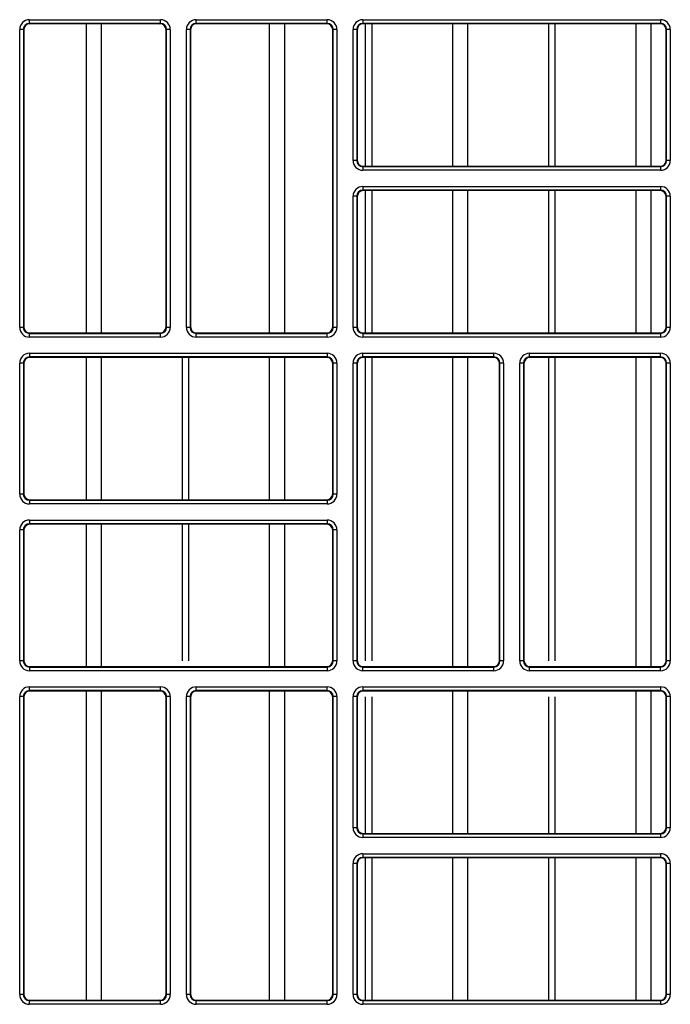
# Model space of a CAD drawing. Header units: millimetres. Extents: x 70863 to 97198, y -18528 to 3008.
# Tile 87 of 148: x 86915.86 to 86921.33, y -6624.82 to -6616.56. Entities that reach past the tile are written whole.
import ezdxf

# ---------------------------------------------------------------- set-up
doc = ezdxf.new("R2010")
doc.units = ezdxf.units.MM
doc.layers.add('wod-kan-hvac', color=3, linetype='Continuous')

# ---------------------------------------------------------------- blocks, each defined once
blk = doc.blocks.new('PY3_panel')
at = {"color": 0, "linetype": 'ByBlock', "lineweight": 25}
for p, q in [((395.451, 302.853), (395.451, 303.16)), ((395.451, 303.16), (406.445, 303.16)), ((406.445, 302.853), (406.445, 303.16)), ((409.441, 302.853), (409.441, 303.16)), ((409.441, 303.16), (420.435, 303.16)), ((420.435, 302.853), (420.435, 303.16)), ((423.431, 303.16), (448.415, 303.16)), ((423.431, 303.16), (423.431, 302.853)), ((448.415, 303.16), (448.415, 302.853)), ((394.939, 302.34), (394.631, 302.34)), ((394.631, 277.356), (394.631, 302.34)), ((394.939, 302.34), (394.939, 277.356)), ((394.978, 302.301), (394.939, 302.34)), ((394.978, 302.301), (394.978, 277.396)), ((406.445, 302.853), (395.451, 302.853)), ((395.451, 302.853), (395.491, 302.813)), ((406.406, 302.813), (395.491, 302.813)), ((400.238, 276.883), (400.238, 302.813)), ((401.505, 276.883), (401.505, 302.813)), ((406.406, 302.813), (406.445, 302.853)), ((406.958, 302.34), (406.918, 302.301)), ((406.918, 277.396), (406.918, 302.301)), ((406.958, 277.356), (406.958, 302.34)), ((407.265, 302.34), (406.958, 302.34)), ((407.265, 302.34), (407.265, 277.356)), ((408.929, 302.34), (408.621, 302.34)), ((408.621, 277.356), (408.621, 302.34)), ((408.929, 302.34), (408.929, 277.356)), ((408.968, 302.301), (408.929, 302.34)), ((408.968, 302.301), (408.968, 277.396)), ((420.435, 302.853), (409.441, 302.853)), ((409.441, 302.853), (409.48, 302.813)), ((420.396, 302.813), (409.48, 302.813)), ((415.611, 276.883), (415.611, 302.813)), ((416.879, 276.883), (416.879, 302.813)), ((420.396, 302.813), (420.435, 302.853)), ((420.948, 302.34), (420.908, 302.301)), ((420.908, 277.396), (420.908, 302.301)), ((421.255, 302.34), (420.948, 302.34)), ((420.948, 277.356), (420.948, 302.34)), ((421.255, 302.34), (421.255, 277.356)), ((422.611, 291.346), (422.611, 302.34)), ((422.919, 302.34), (422.611, 302.34)), ((422.919, 302.34), (422.919, 291.346)), ((422.958, 302.301), (422.919, 302.34)), ((422.958, 302.301), (422.958, 291.385)), ((448.415, 302.853), (423.431, 302.853)), ((423.431, 302.853), (423.47, 302.813)), ((448.376, 302.813), (423.47, 302.813)), ((423.66, 290.873), (423.66, 302.813)), ((424.203, 290.873), (424.203, 302.813)), ((430.985, 290.873), (430.985, 302.813)), ((432.252, 290.873), (432.252, 302.813)), ((439.034, 290.873), (439.034, 302.813)), ((439.577, 290.873), (439.577, 302.813)), ((446.358, 290.873), (446.358, 302.813)), ((447.626, 290.873), (447.626, 302.813)), ((448.376, 302.813), (448.415, 302.853)), ((448.927, 302.34), (448.888, 302.301)), ((448.888, 291.385), (448.888, 302.301)), ((448.927, 291.346), (448.927, 302.34)), ((449.235, 302.34), (448.927, 302.34)), ((449.235, 302.34), (449.235, 291.346)), ((422.919, 291.346), (422.611, 291.346)), ((422.919, 291.346), (422.958, 291.385)), ((423.47, 290.873), (423.431, 290.834)), ((423.431, 290.834), (448.415, 290.834)), ((423.431, 290.834), (423.431, 290.526)), ((423.47, 290.873), (448.376, 290.873)), ((448.415, 290.834), (448.376, 290.873)), ((448.415, 290.834), (448.415, 290.526)), ((448.888, 291.385), (448.927, 291.346)), ((449.235, 291.346), (448.927, 291.346)), ((448.415, 290.526), (423.431, 290.526)), ((423.431, 289.17), (448.415, 289.17)), ((423.431, 289.17), (423.431, 288.863)), ((448.415, 289.17), (448.415, 288.863)), ((422.611, 277.356), (422.611, 288.35)), ((422.919, 288.35), (422.611, 288.35)), ((422.919, 288.35), (422.919, 277.356)), ((422.958, 288.311), (422.919, 288.35)), ((422.958, 288.311), (422.958, 277.396)), ((448.415, 288.863), (423.431, 288.863)), ((423.431, 288.863), (423.47, 288.823)), ((448.376, 288.823), (423.47, 288.823)), ((423.66, 276.883), (423.66, 288.823)), ((424.203, 276.883), (424.203, 288.823)), ((430.985, 276.883), (430.985, 288.823)), ((432.252, 276.883), (432.252, 288.823)), ((439.034, 276.883), (439.034, 288.823)), ((439.577, 276.883), (439.577, 288.823)), ((446.358, 276.883), (446.358, 288.823)), ((447.626, 276.883), (447.626, 288.823)), ((448.376, 288.823), (448.415, 288.863)), ((448.927, 288.35), (448.888, 288.311)), ((448.888, 277.396), (448.888, 288.311)), ((448.927, 277.356), (448.927, 288.35)), ((449.235, 288.35), (448.927, 288.35)), ((449.235, 288.35), (449.235, 277.356)), ((394.939, 277.356), (394.631, 277.356)), ((394.939, 277.356), (394.978, 277.396)), ((395.491, 276.883), (395.451, 276.844)), ((395.451, 276.536), (395.451, 276.844)), ((395.451, 276.844), (406.445, 276.844)), ((395.491, 276.883), (406.406, 276.883)), ((406.445, 276.844), (406.406, 276.883)), ((406.445, 276.536), (406.445, 276.844)), ((406.918, 277.396), (406.958, 277.356)), ((407.265, 277.356), (406.958, 277.356)), ((408.929, 277.356), (408.621, 277.356)), ((408.929, 277.356), (408.968, 277.396)), ((409.48, 276.883), (409.441, 276.844)), ((409.441, 276.536), (409.441, 276.844)), ((409.441, 276.844), (420.435, 276.844)), ((409.48, 276.883), (420.396, 276.883)), ((420.435, 276.844), (420.396, 276.883)), ((420.435, 276.536), (420.435, 276.844)), ((420.908, 277.396), (420.948, 277.356)), ((421.255, 277.356), (420.948, 277.356)), ((422.919, 277.356), (422.611, 277.356)), ((422.919, 277.356), (422.958, 277.396)), ((423.47, 276.883), (423.431, 276.844)), ((423.431, 276.844), (423.431, 276.536)), ((423.431, 276.844), (448.415, 276.844)), ((423.47, 276.883), (448.376, 276.883)), ((448.415, 276.844), (448.376, 276.883)), ((448.415, 276.844), (448.415, 276.536)), ((448.888, 277.396), (448.927, 277.356)), ((449.235, 277.356), (448.927, 277.356)), ((406.445, 276.536), (395.451, 276.536)), ((420.435, 276.536), (409.441, 276.536)), ((448.415, 276.536), (423.431, 276.536)), ((395.451, 275.18), (420.435, 275.18)), ((395.451, 275.18), (395.451, 274.873)), ((420.435, 275.18), (420.435, 274.873)), ((423.431, 275.18), (434.425, 275.18)), ((423.431, 274.873), (423.431, 275.18)), ((434.425, 274.873), (434.425, 275.18)), ((437.421, 275.18), (448.415, 275.18)), ((437.421, 274.873), (437.421, 275.18)), ((448.415, 274.873), (448.415, 275.18)), ((394.631, 263.366), (394.631, 274.36)), ((394.939, 274.36), (394.631, 274.36)), ((394.939, 274.36), (394.939, 263.366)), ((394.978, 274.321), (394.939, 274.36)), ((394.978, 274.321), (394.978, 263.406)), ((420.435, 274.873), (395.451, 274.873)), ((395.451, 274.873), (395.491, 274.833)), ((420.396, 274.833), (395.491, 274.833)), ((400.238, 262.893), (400.238, 274.833)), ((401.505, 262.893), (401.505, 274.833)), ((408.287, 262.893), (408.287, 274.833)), ((408.83, 262.893), (408.83, 274.833)), ((415.611, 262.893), (415.611, 274.833)), ((416.879, 262.893), (416.879, 274.833)), ((420.396, 274.833), (420.435, 274.873)), ((420.948, 274.36), (420.908, 274.321)), ((420.908, 263.406), (420.908, 274.321)), ((421.255, 274.36), (420.948, 274.36)), ((420.948, 263.366), (420.948, 274.36)), ((421.255, 274.36), (421.255, 263.366)), ((422.611, 249.376), (422.611, 274.36)), ((422.919, 274.36), (422.611, 274.36)), ((422.919, 274.36), (422.919, 249.376)), ((422.958, 274.321), (422.919, 274.36)), ((422.958, 274.321), (422.958, 249.416)), ((434.425, 274.873), (423.431, 274.873)), ((423.431, 274.873), (423.47, 274.833)), ((434.386, 274.833), (423.47, 274.833)), ((423.66, 249.392), (423.66, 274.833)), ((424.203, 249.392), (424.203, 274.833)), ((430.985, 248.945), (430.985, 274.833)), ((432.252, 248.945), (432.252, 274.833)), ((434.386, 274.833), (434.425, 274.873)), ((434.937, 274.36), (434.898, 274.321)), ((434.898, 249.416), (434.898, 274.321)), ((434.937, 249.376), (434.937, 274.36)), ((435.245, 274.36), (434.937, 274.36)), ((435.245, 274.36), (435.245, 249.376)), ((436.601, 249.376), (436.601, 274.36)), ((436.908, 274.36), (436.601, 274.36)), ((436.908, 274.36), (436.908, 249.376)), ((436.948, 274.321), (436.908, 274.36)), ((436.948, 274.321), (436.948, 249.416)), ((448.415, 274.873), (437.421, 274.873)), ((437.421, 274.873), (437.46, 274.833)), ((448.376, 274.833), (437.46, 274.833)), ((439.034, 249.392), (439.034, 274.833)), ((439.577, 249.392), (439.577, 274.833)), ((446.358, 248.945), (446.358, 274.833)), ((447.626, 248.945), (447.626, 274.833)), ((448.376, 274.833), (448.415, 274.873)), ((448.927, 274.36), (448.888, 274.321)), ((448.888, 249.416), (448.888, 274.321)), ((449.235, 274.36), (448.927, 274.36)), ((448.927, 249.376), (448.927, 274.36)), ((449.235, 274.36), (449.235, 249.376)), ((394.939, 263.366), (394.631, 263.366)), ((394.939, 263.366), (394.978, 263.406)), ((395.491, 262.893), (395.451, 262.854)), ((395.451, 262.854), (420.435, 262.854)), ((395.451, 262.854), (395.451, 262.546)), ((395.491, 262.893), (420.396, 262.893)), ((420.435, 262.854), (420.396, 262.893)), ((420.435, 262.854), (420.435, 262.546)), ((420.908, 263.406), (420.948, 263.366)), ((421.255, 263.366), (420.948, 263.366)), ((420.435, 262.546), (395.451, 262.546)), ((395.451, 261.19), (420.435, 261.19)), ((395.451, 261.19), (395.451, 260.883)), ((420.435, 261.19), (420.435, 260.883)), ((394.631, 249.376), (394.631, 260.371)), ((394.939, 260.371), (394.631, 260.371)), ((394.939, 260.371), (394.939, 249.376)), ((394.978, 260.331), (394.939, 260.371)), ((394.978, 260.331), (394.978, 249.416)), ((420.435, 260.883), (395.451, 260.883)), ((395.451, 260.883), (395.491, 260.843)), ((420.396, 260.843), (395.491, 260.843)), ((400.238, 248.945), (400.238, 260.843)), ((401.505, 248.945), (401.505, 260.843)), ((408.287, 249.392), (408.287, 260.843)), ((408.83, 249.392), (408.83, 260.843)), ((415.611, 248.945), (415.611, 260.843)), ((416.879, 248.945), (416.879, 260.843)), ((420.396, 260.843), (420.435, 260.883)), ((420.948, 260.371), (420.908, 260.331)), ((420.908, 249.416), (420.908, 260.331)), ((420.948, 249.376), (420.948, 260.371)), ((421.255, 260.371), (420.948, 260.371)), ((421.255, 260.371), (421.255, 249.376)), ((394.939, 249.376), (394.978, 249.416)), ((420.908, 249.416), (420.948, 249.376)), ((422.919, 249.376), (422.958, 249.416)), ((434.898, 249.416), (434.937, 249.376)), ((436.908, 249.376), (436.948, 249.416)), ((448.888, 249.416), (448.927, 249.376)), ((394.939, 249.376), (394.631, 249.376)), ((395.359, 248.921), (420.528, 248.921)), ((395.491, 248.903), (395.451, 248.864)), ((395.451, 248.864), (420.435, 248.864)), ((395.451, 248.864), (395.451, 248.556)), ((395.491, 248.903), (420.396, 248.903)), ((420.435, 248.864), (420.396, 248.903)), ((420.435, 248.864), (420.435, 248.556)), ((421.255, 249.376), (420.948, 249.376)), ((422.919, 249.376), (422.611, 249.376)), ((423.338, 248.921), (434.518, 248.921)), ((423.47, 248.903), (423.431, 248.864)), ((423.431, 248.556), (423.431, 248.864)), ((423.431, 248.864), (434.425, 248.864)), ((423.47, 248.903), (434.386, 248.903)), ((434.425, 248.864), (434.386, 248.903)), ((434.425, 248.556), (434.425, 248.864)), ((435.245, 249.376), (434.937, 249.376)), ((436.908, 249.376), (436.601, 249.376)), ((437.328, 248.921), (448.507, 248.921)), ((437.46, 248.903), (437.421, 248.864)), ((437.421, 248.556), (437.421, 248.864)), ((437.421, 248.864), (448.415, 248.864)), ((437.46, 248.903), (448.376, 248.903)), ((448.415, 248.864), (448.376, 248.903)), ((448.415, 248.556), (448.415, 248.864)), ((449.235, 249.376), (448.927, 249.376)), ((420.435, 248.556), (395.451, 248.556)), ((434.425, 248.556), (423.431, 248.556)), ((448.415, 248.556), (437.421, 248.556)), ((395.451, 247.2), (406.445, 247.2)), ((395.451, 246.893), (395.451, 247.2)), ((406.445, 246.893), (406.445, 247.2)), ((409.441, 246.893), (409.441, 247.2)), ((409.441, 247.2), (420.435, 247.2)), ((420.435, 246.893), (420.435, 247.2)), ((423.431, 247.2), (448.415, 247.2)), ((423.431, 247.2), (423.431, 246.893)), ((448.415, 247.2), (448.415, 246.893)), ((394.631, 221.397), (394.631, 246.381)), ((394.939, 246.381), (394.631, 246.381)), ((394.939, 246.381), (394.939, 221.397)), ((394.978, 246.341), (394.939, 246.381)), ((394.978, 246.341), (394.978, 221.436)), ((406.538, 246.836), (395.359, 246.836)), ((406.445, 246.893), (395.451, 246.893)), ((395.451, 246.893), (395.491, 246.854)), ((406.406, 246.854), (395.491, 246.854)), ((400.238, 220.924), (400.238, 246.812)), ((401.505, 220.924), (401.505, 246.812)), ((406.406, 246.854), (406.445, 246.893)), ((406.958, 246.381), (406.918, 246.341)), ((406.918, 221.436), (406.918, 246.341)), ((406.958, 221.397), (406.958, 246.381)), ((407.265, 246.381), (406.958, 246.381)), ((407.265, 246.381), (407.265, 221.397)), ((408.929, 246.381), (408.621, 246.381)), ((408.621, 221.397), (408.621, 246.381)), ((408.929, 246.381), (408.929, 221.397)), ((408.968, 246.341), (408.929, 246.381)), ((408.968, 246.341), (408.968, 221.436)), ((420.528, 246.836), (409.349, 246.836)), ((420.435, 246.893), (409.441, 246.893)), ((409.441, 246.893), (409.48, 246.854)), ((420.396, 246.854), (409.48, 246.854)), ((415.611, 220.924), (415.611, 246.812)), ((416.879, 220.924), (416.879, 246.812)), ((420.396, 246.854), (420.435, 246.893)), ((420.948, 246.381), (420.908, 246.341)), ((420.908, 221.436), (420.908, 246.341)), ((421.255, 246.381), (420.948, 246.381)), ((420.948, 221.397), (420.948, 246.381)), ((421.255, 246.381), (421.255, 221.397)), ((422.611, 235.386), (422.611, 246.381)), ((422.919, 246.381), (422.611, 246.381)), ((422.919, 246.381), (422.919, 235.386)), ((422.958, 246.341), (422.919, 246.381)), ((422.958, 246.341), (422.958, 235.426)), ((448.507, 246.836), (423.338, 246.836)), ((448.415, 246.893), (423.431, 246.893)), ((423.431, 246.893), (423.47, 246.854)), ((448.376, 246.854), (423.47, 246.854)), ((423.66, 234.913), (423.66, 246.365)), ((424.203, 234.913), (424.203, 246.365)), ((430.985, 234.913), (430.985, 246.812)), ((432.252, 234.913), (432.252, 246.812)), ((439.034, 234.913), (439.034, 246.365)), ((439.577, 234.913), (439.577, 246.365)), ((446.358, 234.913), (446.358, 246.812)), ((447.626, 234.913), (447.626, 246.812)), ((448.376, 246.854), (448.415, 246.893)), ((448.927, 246.381), (448.888, 246.341)), ((448.888, 235.426), (448.888, 246.341)), ((449.235, 246.381), (448.927, 246.381)), ((448.927, 235.386), (448.927, 246.381)), ((449.235, 246.381), (449.235, 235.386)), ((422.919, 235.386), (422.611, 235.386)), ((422.919, 235.386), (422.958, 235.426)), ((448.888, 235.426), (448.927, 235.386)), ((449.235, 235.386), (448.927, 235.386)), ((423.47, 234.913), (423.431, 234.874)), ((423.431, 234.874), (448.415, 234.874)), ((423.431, 234.874), (423.431, 234.567)), ((448.415, 234.567), (423.431, 234.567)), ((423.47, 234.913), (448.376, 234.913)), ((448.415, 234.874), (448.376, 234.913)), ((448.415, 234.874), (448.415, 234.567)), ((423.431, 233.211), (448.415, 233.211)), ((423.431, 233.211), (423.431, 232.903)), ((448.415, 232.903), (423.431, 232.903)), ((423.431, 232.903), (423.47, 232.864)), ((448.376, 232.864), (448.415, 232.903)), ((448.415, 233.211), (448.415, 232.903)), ((422.611, 221.397), (422.611, 232.391)), ((422.919, 232.391), (422.611, 232.391)), ((422.919, 232.391), (422.919, 221.397)), ((422.958, 232.351), (422.919, 232.391)), ((422.958, 232.351), (422.958, 221.436)), ((448.376, 232.864), (423.47, 232.864)), ((423.66, 220.924), (423.66, 232.864)), ((424.203, 220.924), (424.203, 232.864)), ((430.985, 220.924), (430.985, 232.864)), ((432.252, 220.924), (432.252, 232.864)), ((439.034, 220.924), (439.034, 232.864)), ((439.577, 220.924), (439.577, 232.864)), ((446.358, 220.924), (446.358, 232.864)), ((447.626, 220.924), (447.626, 232.864)), ((448.927, 232.391), (448.888, 232.351)), ((448.888, 221.436), (448.888, 232.351)), ((449.235, 232.391), (448.927, 232.391)), ((448.927, 221.397), (448.927, 232.391)), ((449.235, 232.391), (449.235, 221.397)), ((394.939, 221.397), (394.631, 221.397)), ((394.939, 221.397), (394.978, 221.436)), ((406.918, 221.436), (406.958, 221.397)), ((407.265, 221.397), (406.958, 221.397)), ((408.929, 221.397), (408.621, 221.397)), ((408.929, 221.397), (408.968, 221.436)), ((420.908, 221.436), (420.948, 221.397)), ((421.255, 221.397), (420.948, 221.397)), ((422.919, 221.397), (422.611, 221.397)), ((422.919, 221.397), (422.958, 221.436)), ((448.888, 221.436), (448.927, 221.397)), ((449.235, 221.397), (448.927, 221.397)), ((395.491, 220.924), (395.451, 220.884)), ((395.451, 220.577), (395.451, 220.884)), ((395.451, 220.884), (406.445, 220.884)), ((406.445, 220.577), (395.451, 220.577)), ((395.491, 220.924), (406.406, 220.924)), ((406.445, 220.884), (406.406, 220.924)), ((406.445, 220.577), (406.445, 220.884)), ((409.48, 220.924), (409.441, 220.884)), ((409.441, 220.577), (409.441, 220.884)), ((409.441, 220.884), (420.435, 220.884)), ((420.435, 220.577), (409.441, 220.577)), ((409.48, 220.924), (420.396, 220.924)), ((420.435, 220.884), (420.396, 220.924)), ((420.435, 220.577), (420.435, 220.884)), ((423.47, 220.924), (423.431, 220.884)), ((423.431, 220.884), (448.415, 220.884)), ((423.431, 220.884), (423.431, 220.577)), ((448.415, 220.577), (423.431, 220.577)), ((423.47, 220.924), (448.376, 220.924)), ((448.415, 220.884), (448.376, 220.924)), ((448.415, 220.884), (448.415, 220.577))]:
    blk.add_line(p, q, dxfattribs=at)
for centre, major_axis, ratio, start_param, end_param in [((395.451, 302.34), (0.58, -0.58), 0.999695, 2.356347, 3.926839), ((406.445, 302.34), (-0.58, -0.58), 0.999695, 2.356347, 3.926839), ((409.441, 302.34), (0.58, -0.58), 0.999695, 2.356347, 3.926839), ((420.435, 302.34), (-0.58, -0.58), 0.999695, 2.356347, 3.926839), ((423.431, 302.34), (0.58, -0.58), 0.999695, 2.356347, 3.926839), ((448.415, 302.34), (-0.58, -0.58), 0.999695, 2.356347, 3.926839), ((395.451, 302.34), (0.363, -0.363), 0.99933, 2.356347, 3.926839), ((395.491, 302.301), (0.362, -0.362), 0.999695, 2.356347, 3.926839), ((406.406, 302.301), (-0.362, -0.362), 0.999695, 2.356347, 3.926839), ((406.445, 302.34), (0.363, 0.363), 0.99933, 5.497939, 7.068431), ((409.441, 302.34), (0.363, -0.363), 0.99933, 2.356347, 3.926839), ((409.481, 302.301), (0.362, -0.362), 0.999695, 2.356347, 3.926839), ((420.396, 302.301), (-0.362, -0.362), 0.999695, 2.356347, 3.926839), ((420.435, 302.34), (0.363, 0.363), 0.99933, 5.497939, 7.068431), ((423.431, 302.34), (0.363, -0.363), 0.99933, 2.356347, 3.926839), ((423.47, 302.301), (0.362, -0.362), 0.999695, 2.356347, 3.926839), ((448.375, 302.301), (-0.362, -0.362), 0.999695, 2.356347, 3.926839), ((448.415, 302.34), (0.363, 0.363), 0.99933, 5.497939, 7.068431), ((423.431, 291.346), (0.58, 0.58), 0.999695, 2.356347, 3.926839), ((423.431, 291.346), (0.363, 0.363), 0.99933, 2.356347, 3.926839), ((423.47, 291.386), (0.362, 0.362), 0.999695, 2.356347, 3.926839), ((448.375, 291.386), (-0.362, 0.362), 0.999695, 2.356347, 3.926839), ((448.415, 291.346), (-0.58, 0.58), 0.999695, 2.356347, 3.926839), ((448.415, 291.346), (0.363, -0.363), 0.99933, 5.497939, 7.068431), ((423.431, 288.35), (0.58, -0.58), 0.999695, 2.356347, 3.926839), ((448.415, 288.35), (-0.58, -0.58), 0.999695, 2.356347, 3.926839), ((423.431, 288.35), (0.363, -0.363), 0.99933, 2.356347, 3.926839), ((423.47, 288.311), (0.362, -0.362), 0.999695, 2.356347, 3.926839), ((448.375, 288.311), (-0.362, -0.362), 0.999695, 2.356347, 3.926839), ((448.415, 288.35), (0.363, 0.363), 0.99933, 5.497939, 7.068431), ((395.451, 277.356), (0.58, 0.58), 0.999695, 2.356347, 3.926839), ((395.451, 277.356), (0.363, 0.363), 0.99933, 2.356347, 3.926839), ((395.491, 277.396), (0.362, 0.362), 0.999695, 2.356347, 3.926839), ((406.406, 277.396), (-0.362, 0.362), 0.999695, 2.356347, 3.926839), ((406.445, 277.356), (-0.58, 0.58), 0.999695, 2.356347, 3.926839), ((406.445, 277.356), (0.363, -0.363), 0.99933, 5.497939, 7.068431), ((409.441, 277.356), (0.58, 0.58), 0.999695, 2.356347, 3.926839), ((409.441, 277.356), (0.363, 0.363), 0.99933, 2.356347, 3.926839), ((409.481, 277.396), (0.362, 0.362), 0.999695, 2.356347, 3.926839), ((420.396, 277.396), (-0.362, 0.362), 0.999695, 2.356347, 3.926839), ((420.435, 277.356), (-0.58, 0.58), 0.999695, 2.356347, 3.926839), ((420.435, 277.356), (0.363, -0.363), 0.99933, 5.497939, 7.068431), ((423.431, 277.356), (0.58, 0.58), 0.999695, 2.356347, 3.926839), ((423.431, 277.356), (0.363, 0.363), 0.99933, 2.356347, 3.926839), ((423.47, 277.396), (0.362, 0.362), 0.999695, 2.356347, 3.926839), ((448.375, 277.396), (-0.362, 0.362), 0.999695, 2.356347, 3.926839), ((448.415, 277.356), (-0.58, 0.58), 0.999695, 2.356347, 3.926839), ((448.415, 277.356), (0.363, -0.363), 0.99933, 5.497939, 7.068431), ((395.451, 274.36), (0.58, -0.58), 0.999695, 2.356347, 3.926839), ((420.435, 274.36), (-0.58, -0.58), 0.999695, 2.356347, 3.926839), ((423.431, 274.36), (0.58, -0.58), 0.999695, 2.356347, 3.926839), ((434.425, 274.36), (-0.58, -0.58), 0.999695, 2.356347, 3.926839), ((437.421, 274.36), (0.58, -0.58), 0.999695, 2.356347, 3.926839), ((448.415, 274.36), (-0.58, -0.58), 0.999695, 2.356347, 3.926839), ((395.451, 274.36), (0.363, -0.363), 0.99933, 2.356347, 3.926839), ((395.491, 274.321), (0.362, -0.362), 0.999695, 2.356347, 3.926839), ((420.396, 274.321), (-0.362, -0.362), 0.999695, 2.356347, 3.926839), ((420.435, 274.36), (0.363, 0.363), 0.99933, 5.497939, 7.068431), ((423.431, 274.36), (0.363, -0.363), 0.99933, 2.356347, 3.926839), ((423.47, 274.321), (0.362, -0.362), 0.999695, 2.356347, 3.926839), ((434.386, 274.321), (-0.362, -0.362), 0.999695, 2.356347, 3.926839), ((434.425, 274.36), (0.363, 0.363), 0.99933, 5.497939, 7.068431), ((437.421, 274.36), (0.363, -0.363), 0.99933, 2.356347, 3.926839), ((437.46, 274.321), (0.362, -0.362), 0.999695, 2.356347, 3.926839), ((448.375, 274.321), (-0.362, -0.362), 0.999695, 2.356347, 3.926839), ((448.415, 274.36), (0.363, 0.363), 0.99933, 5.497939, 7.068431), ((395.451, 263.366), (0.58, 0.58), 0.999695, 2.356347, 3.926839), ((395.451, 263.366), (0.363, 0.363), 0.99933, 2.356347, 3.926839), ((395.491, 263.406), (0.362, 0.362), 0.999695, 2.356347, 3.926839), ((420.396, 263.406), (-0.362, 0.362), 0.999695, 2.356347, 3.926839), ((420.435, 263.366), (-0.58, 0.58), 0.999695, 2.356347, 3.926839), ((420.435, 263.366), (0.363, -0.363), 0.99933, 5.497939, 7.068431), ((395.451, 260.37), (0.58, -0.58), 0.999695, 2.356347, 3.926839), ((420.435, 260.37), (-0.58, -0.58), 0.999695, 2.356347, 3.926839), ((395.451, 260.37), (0.363, -0.363), 0.99933, 2.356347, 3.926839), ((395.491, 260.331), (0.362, -0.362), 0.999695, 2.356347, 3.926839), ((420.396, 260.331), (-0.362, -0.362), 0.999695, 2.356347, 3.926839), ((420.435, 260.37), (0.363, 0.363), 0.99933, 5.497939, 7.068431), ((395.491, 249.416), (0.362, 0.362), 0.999695, 2.356347, 3.926839), ((420.396, 249.416), (-0.362, 0.362), 0.999695, 2.356347, 3.926839), ((423.47, 249.416), (0.362, 0.362), 0.999695, 2.356347, 3.926839), ((434.386, 249.416), (-0.362, 0.362), 0.999695, 2.356347, 3.926839), ((437.46, 249.416), (0.362, 0.362), 0.999695, 2.356347, 3.926839), ((448.375, 249.416), (-0.362, 0.362), 0.999695, 2.356347, 3.926839), ((395.451, 249.377), (0.58, 0.58), 0.999695, 2.356347, 3.926839), ((395.451, 249.377), (0.363, 0.363), 0.99933, 2.356347, 3.926839), ((420.435, 249.377), (-0.58, 0.58), 0.999695, 2.356347, 3.926839), ((420.435, 249.377), (0.363, -0.363), 0.99933, 5.497939, 7.068431), ((423.431, 249.377), (0.58, 0.58), 0.999695, 2.356347, 3.926839), ((423.431, 249.377), (0.363, 0.363), 0.99933, 2.356347, 3.926839), ((434.425, 249.377), (-0.58, 0.58), 0.999695, 2.356347, 3.926839), ((434.425, 249.377), (0.363, -0.363), 0.99933, 5.497939, 7.068431), ((437.421, 249.377), (0.58, 0.58), 0.999695, 2.356347, 3.926839), ((437.421, 249.377), (0.363, 0.363), 0.99933, 2.356347, 3.926839), ((448.415, 249.377), (-0.58, 0.58), 0.999695, 2.356347, 3.926839), ((448.415, 249.377), (0.363, -0.363), 0.99933, 5.497939, 7.068431), ((395.451, 246.38), (0.58, -0.58), 0.999695, 2.356347, 3.926839), ((406.445, 246.38), (-0.58, -0.58), 0.999695, 2.356347, 3.926839), ((409.441, 246.38), (0.58, -0.58), 0.999695, 2.356347, 3.926839), ((420.435, 246.38), (-0.58, -0.58), 0.999695, 2.356347, 3.926839), ((423.431, 246.38), (0.58, -0.58), 0.999695, 2.356347, 3.926839), ((448.415, 246.38), (-0.58, -0.58), 0.999695, 2.356347, 3.926839), ((395.451, 246.38), (0.363, -0.363), 0.99933, 2.356347, 3.926839), ((395.491, 246.341), (0.362, -0.362), 0.999695, 2.356347, 3.926839), ((406.406, 246.341), (-0.362, -0.362), 0.999695, 2.356347, 3.926839), ((406.445, 246.38), (0.363, 0.363), 0.99933, 5.497939, 7.068431), ((409.441, 246.38), (0.363, -0.363), 0.99933, 2.356347, 3.926839), ((409.481, 246.341), (0.362, -0.362), 0.999695, 2.356347, 3.926839), ((420.396, 246.341), (-0.362, -0.362), 0.999695, 2.356347, 3.926839), ((420.435, 246.38), (0.363, 0.363), 0.99933, 5.497939, 7.068431), ((423.431, 246.38), (0.363, -0.363), 0.99933, 2.356347, 3.926839), ((423.47, 246.341), (0.362, -0.362), 0.999695, 2.356347, 3.926839), ((448.375, 246.341), (-0.362, -0.362), 0.999695, 2.356347, 3.926839), ((448.415, 246.38), (0.363, 0.363), 0.99933, 5.497939, 7.068431), ((423.431, 235.387), (0.58, 0.58), 0.999695, 2.356347, 3.926839), ((423.431, 235.387), (0.363, 0.363), 0.99933, 2.356347, 3.926839), ((423.47, 235.426), (0.362, 0.362), 0.999695, 2.356347, 3.926839), ((448.375, 235.426), (-0.362, 0.362), 0.999695, 2.356347, 3.926839), ((448.415, 235.387), (-0.58, 0.58), 0.999695, 2.356347, 3.926839), ((448.415, 235.387), (0.363, -0.363), 0.99933, 5.497939, 7.068431), ((423.431, 232.391), (0.58, -0.58), 0.999695, 2.356347, 3.926839), ((423.431, 232.391), (0.363, -0.363), 0.99933, 2.356347, 3.926839), ((448.415, 232.391), (-0.58, -0.58), 0.999695, 2.356347, 3.926839), ((448.415, 232.391), (0.363, 0.363), 0.99933, 5.497939, 7.068431), ((423.47, 232.351), (0.362, -0.362), 0.999695, 2.356347, 3.926839), ((448.375, 232.351), (-0.362, -0.362), 0.999695, 2.356347, 3.926839), ((395.451, 221.397), (0.58, 0.58), 0.999695, 2.356347, 3.926839), ((395.451, 221.397), (0.363, 0.363), 0.99933, 2.356347, 3.926839), ((395.491, 221.436), (0.362, 0.362), 0.999695, 2.356347, 3.926839), ((406.406, 221.436), (-0.362, 0.362), 0.999695, 2.356347, 3.926839), ((406.445, 221.397), (-0.58, 0.58), 0.999695, 2.356347, 3.926839), ((406.445, 221.397), (0.363, -0.363), 0.99933, 5.497939, 7.068431), ((409.441, 221.397), (0.58, 0.58), 0.999695, 2.356347, 3.926839), ((409.441, 221.397), (0.363, 0.363), 0.99933, 2.356347, 3.926839), ((409.481, 221.436), (0.362, 0.362), 0.999695, 2.356347, 3.926839), ((420.396, 221.436), (-0.362, 0.362), 0.999695, 2.356347, 3.926839), ((420.435, 221.397), (-0.58, 0.58), 0.999695, 2.356347, 3.926839), ((420.435, 221.397), (0.363, -0.363), 0.99933, 5.497939, 7.068431), ((423.431, 221.397), (0.58, 0.58), 0.999695, 2.356347, 3.926839), ((423.431, 221.397), (0.363, 0.363), 0.99933, 2.356347, 3.926839), ((423.47, 221.436), (0.362, 0.362), 0.999695, 2.356347, 3.926839), ((448.375, 221.436), (-0.362, 0.362), 0.999695, 2.356347, 3.926839), ((448.415, 221.397), (-0.58, 0.58), 0.999695, 2.356347, 3.926839), ((448.415, 221.397), (0.363, -0.363), 0.99933, 5.497939, 7.068431)]:
    blk.add_ellipse(centre, major_axis=major_axis, ratio=ratio, start_param=start_param, end_param=end_param, dxfattribs=at)

msp = doc.modelspace()

# ---------------------------------------------------------------- block references
at = {"layer": 'wod-kan-hvac', "color": 96, "xscale": 0.09999999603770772, "yscale": 0.09999999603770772, "zscale": 0.09999999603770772}
msp.add_blockref('PY3_panel', (86876.4018, -6646.876, 1268.6752), dxfattribs=at)

doc.saveas('drawing.dxf')
